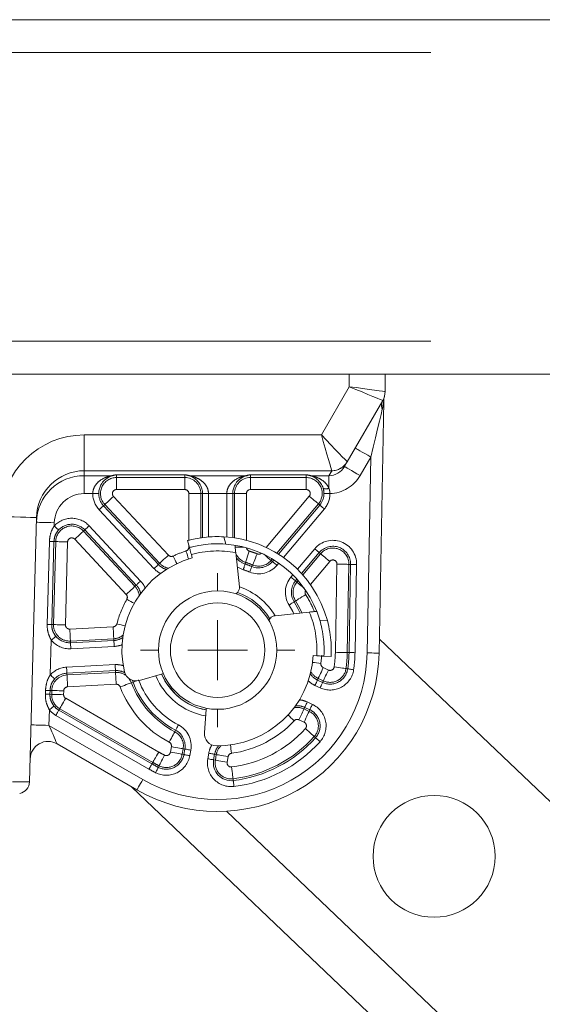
# Model space of a CAD drawing. Header units: millimetres. Extents: x 2 to 601, y 5 to 415.
# Tile 96 of 139: x 484.22 to 488.59, y 194.59 to 202.83. Entities that reach past the tile are written whole.
import ezdxf

# ---------------------------------------------------------------- set-up
doc = ezdxf.new("R2010")
doc.units = ezdxf.units.MM
doc.linetypes.add('PHANTOM', pattern=[12.7, 6.35, -1.27, 1.27, -1.27, 1.27, -1.27])

# ---------------------------------------------------------------- blocks, each defined once
blk = doc.blocks.new('SW_CENTERMARKSYMBOL_2')
at = {"color": 0, "linetype": 'Continuous', "lineweight": 0}
for p, q in [((0, 0.5), (0, 0.645)), ((0, 0), (0, 0.25)), ((-0.5, 0), (-0.645, 0)), ((0, 0), (-0.25, 0)), ((0, 0), (0, -0.25)), ((0, 0), (0.25, 0)), ((0.5, 0), (0.645, 0)), ((0, -0.5), (0, -0.645))]:
    blk.add_line(p, q, dxfattribs=at)

msp = doc.modelspace()

# ---------------------------------------------------------------- linework, layer by layer
at = {"color": 7, "linetype": 'Continuous', "lineweight": 15}
for p, q in [((500.3609, 202.8295), (411.5109, 202.8295)), ((500.3609, 199.8645), (411.5109, 199.8645)), ((487.2789, 199.8645), (487.2789, 199.7184)), ((487.2588, 199.6434), (486.9623, 199.1299)), ((487.2674, 199.6388), (487.2287, 197.5297)), ((486.9623, 199.1299), (486.9394, 199.0902)), ((484.3643, 198.6644), (484.3063, 196.4519)), ((485.6432, 198.4127), (485.6273, 198.4706)), ((485.6591, 198.3548), (485.667, 198.3259)), ((486.0603, 198.0851), (486.0301, 198.3706)), ((486.0473, 198.041), (486.034, 198.0246)), ((486.3194, 197.821), (486.3061, 197.8045)), ((486.3598, 197.8429), (486.6453, 197.8731)), ((487.2308, 197.6472), (509.6968, 176.228)), ((486.7076, 197.5071), (486.6776, 197.5088)), ((486.8274, 197.5002), (486.7675, 197.5036)), ((485.4171, 197.3562), (485.2245, 197.3008)), ((485.4171, 197.3562), (485.4243, 197.3586)), ((485.7817, 197.0614), (485.7678, 196.8615)), ((485.7817, 197.0614), (485.7825, 197.069)), ((485.2039, 196.3853), (484.5363, 196.7708)), ((485.1588, 196.4114), (508.4876, 174.1696))]:
    msp.add_line(p, q, dxfattribs=at)
at = {"color": 7, "linetype": 'PHANTOM', "lineweight": 0}
for p, q in [((500.3609, 202.5545), (411.5109, 202.5545)), ((500.3609, 200.1395), (411.5109, 200.1395)), ((486.9789, 199.7586), (486.9789, 199.8645)), ((486.746, 199.3552), (486.9789, 199.7586)), ((484.7642, 199.3552), (486.746, 199.3552)), ((484.7642, 199.3552), (484.7642, 199.0557)), ((487.1588, 199.1702), (487.0693, 199.0152)), ((487.1287, 197.5315), (487.1588, 199.1702)), ((484.7642, 199.0557), (484.7631, 199.0143)), ((486.8324, 199.0557), (484.7642, 199.0557)), ((486.8088, 199.0143), (486.8324, 199.0552)), ((484.7631, 199.0143), (484.9947, 199.0143)), ((484.7631, 198.8646), (484.7631, 199.0143)), ((485.0335, 199.0208), (485.6039, 199.0208)), ((485.0335, 199.0207), (485.0335, 199.0208)), ((485.0335, 199.0207), (485.0335, 198.9985)), ((485.6039, 199.0207), (485.0335, 199.0207)), ((485.0335, 198.9985), (485.6039, 198.9985)), ((485.0335, 198.8986), (485.0335, 198.9985)), ((485.6039, 199.0207), (485.6039, 199.0208)), ((485.6039, 199.0207), (485.6039, 198.9985)), ((485.6039, 198.8986), (485.6039, 198.9985)), ((485.6426, 199.0143), (486.1152, 199.0143)), ((486.1539, 199.0208), (486.619, 199.0208)), ((486.1539, 199.0207), (486.1539, 199.0208)), ((486.1539, 199.0207), (486.1539, 198.9985)), ((486.619, 199.0207), (486.1539, 199.0207)), ((486.1539, 198.9985), (486.619, 198.9985)), ((486.1539, 198.8986), (486.1539, 198.9985)), ((486.619, 199.0207), (486.619, 199.0208)), ((486.619, 199.0207), (486.619, 198.9985)), ((486.619, 198.8986), (486.619, 198.9985)), ((486.6577, 199.0143), (486.8088, 199.0143)), ((486.8088, 199.0143), (486.8088, 198.9091)), ((485.6039, 198.8986), (485.0335, 198.8986)), ((486.619, 198.8986), (486.1539, 198.8986)), ((484.8348, 198.8646), (484.7631, 198.8646)), ((485.0084, 198.841), (485.467, 198.3492)), ((485.6382, 198.8643), (485.7381, 198.8643)), ((485.6382, 198.4734), (485.6382, 198.8643)), ((485.7526, 198.8643), (485.7381, 198.8643)), ((485.7381, 198.8643), (485.7381, 198.4933)), ((485.7526, 198.8643), (485.7526, 198.8645)), ((485.7526, 198.4956), (485.7526, 198.8643)), ((485.8026, 198.8643), (485.7526, 198.8643)), ((485.9552, 198.8646), (485.8026, 198.8646)), ((485.8026, 198.8646), (485.8026, 198.8643)), ((485.8026, 198.8643), (485.8026, 198.5003)), ((485.9552, 198.8643), (485.9552, 198.8646)), ((485.9552, 198.5014), (485.9552, 198.8643)), ((486.0052, 198.8643), (485.9552, 198.8643)), ((486.0052, 198.8645), (486.0052, 198.8643)), ((486.0052, 198.8643), (486.0197, 198.8643)), ((486.0052, 198.8643), (486.0052, 198.496)), ((486.0197, 198.494), (486.0197, 198.8643)), ((486.0197, 198.8643), (486.1197, 198.8643)), ((486.1197, 198.8643), (486.1197, 198.4735)), ((486.2852, 198.4132), (486.6453, 198.8423)), ((485.3467, 198.2371), (484.8882, 198.7288)), ((484.9247, 198.7629), (484.9353, 198.7728)), ((484.9247, 198.7629), (485.3832, 198.2712)), ((485.3938, 198.2811), (484.9353, 198.7728)), ((486.7218, 198.778), (486.375, 198.3647)), ((486.3874, 198.3569), (486.7329, 198.7687)), ((486.7712, 198.7366), (486.4291, 198.3289)), ((486.7329, 198.7687), (486.7218, 198.778)), ((484.5132, 198.6207), (484.5125, 198.5936)), ((484.7678, 198.5609), (484.7572, 198.551)), ((484.7572, 198.551), (485.1879, 198.089)), ((485.1985, 198.0989), (484.7678, 198.5609)), ((484.8043, 198.595), (485.2351, 198.133)), ((484.4542, 197.7699), (484.4724, 198.4643)), ((484.5102, 198.4633), (484.492, 197.7689)), ((484.5066, 197.7685), (484.5248, 198.4629)), ((484.5102, 198.4633), (484.5248, 198.4629)), ((484.6248, 198.4603), (484.6066, 197.7659)), ((485.1148, 198.0209), (484.6841, 198.4828)), ((485.9295, 198.5031), (485.9463, 198.4419)), ((485.6382, 198.4167), (485.6382, 198.4311)), ((485.6382, 198.4167), (485.6421, 198.4167)), ((486.0234, 198.4167), (486.0996, 198.4167)), ((486.546, 198.2308), (486.6901, 198.4025)), ((486.3359, 198.3182), (486.3253, 198.3055)), ((486.3364, 198.2961), (486.3253, 198.3055)), ((486.3364, 198.2961), (486.3485, 198.3105)), ((486.7284, 198.3704), (486.5809, 198.1946)), ((486.5907, 198.1837), (486.7395, 198.361)), ((486.816, 198.2968), (486.654, 198.1037)), ((486.7284, 198.3704), (486.7395, 198.361)), ((485.3832, 198.2712), (485.3938, 198.2811)), ((486.1087, 198.275), (486.1131, 198.2888)), ((486.166, 198.2541), (486.1715, 198.2676)), ((486.3904, 198.2828), (486.3747, 198.264)), ((486.863, 197.5364), (486.8765, 198.2741)), ((486.9765, 198.2723), (486.9629, 197.5346)), ((486.991, 198.272), (486.9765, 198.2723)), ((486.9774, 197.5343), (486.991, 198.272)), ((487.041, 198.2711), (487.0274, 197.5334)), ((486.4916, 198.1659), (486.5073, 198.1847)), ((486.5419, 198.1482), (486.5299, 198.1338)), ((486.5299, 198.1338), (486.541, 198.1245)), ((486.541, 198.1245), (486.5516, 198.1372)), ((485.1985, 198.0989), (485.1879, 198.089)), ((486.5181, 197.9587), (486.5303, 197.9665)), ((486.7326, 197.8061), (486.796, 197.8025)), ((484.492, 197.7689), (484.5066, 197.7685)), ((484.6426, 197.7308), (485.0053, 197.7498)), ((484.4875, 197.6386), (484.4798, 197.3477)), ((485.0105, 197.6499), (484.6478, 197.6309)), ((484.6486, 197.6164), (485.0113, 197.6355)), ((485.0113, 197.6355), (485.0105, 197.6499)), ((484.6486, 197.6164), (484.6478, 197.6309)), ((485.0139, 197.5855), (484.6512, 197.5665)), ((486.7486, 197.512), (486.7426, 197.4437)), ((486.9774, 197.5343), (486.9629, 197.5346)), ((484.616, 197.4119), (485.0219, 197.4332)), ((486.7621, 197.4083), (486.8048, 197.3884)), ((486.9665, 197.3983), (486.9521, 197.4003)), ((485.0245, 197.3832), (484.6186, 197.362)), ((484.6186, 197.362), (484.6194, 197.3475)), ((484.6194, 197.3475), (485.0253, 197.3688)), ((485.0245, 197.3832), (485.0253, 197.3688)), ((486.7137, 197.3045), (486.7198, 197.3177)), ((486.7137, 197.3045), (486.7564, 197.2846)), ((486.7625, 197.2978), (486.7198, 197.3177)), ((485.0305, 197.2689), (484.6246, 197.2477)), ((485.1714, 197.2873), (485.1578, 197.2821)), ((485.1714, 197.2873), (485.1648, 197.3022)), ((486.7353, 197.2393), (486.6926, 197.2592)), ((486.7564, 197.2846), (486.7625, 197.2978)), ((484.4389, 197.186), (484.4398, 197.2183)), ((484.4775, 197.2174), (484.4767, 197.185)), ((484.4767, 197.185), (484.4914, 197.1847)), ((484.4775, 197.2174), (484.4922, 197.217)), ((484.4914, 197.1847), (484.4922, 197.217)), ((484.5921, 197.2144), (484.5913, 197.182)), ((484.6084, 197.1515), (485.3868, 196.7021)), ((484.5512, 197.0523), (484.5584, 197.0649)), ((485.3368, 196.6155), (484.5584, 197.0649)), ((486.607, 197.0756), (486.6008, 197.0625)), ((486.6008, 197.0625), (486.6435, 197.0426)), ((486.6497, 197.0557), (486.607, 197.0756)), ((486.6281, 197.1209), (486.6708, 197.101)), ((486.6497, 197.0557), (486.6435, 197.0426)), ((484.4722, 197.0548), (484.4688, 196.9252)), ((485.3046, 196.5597), (484.5262, 197.0091)), ((484.5512, 197.0523), (485.3295, 196.603)), ((484.4688, 196.9252), (485.2539, 196.4719)), ((486.6013, 196.952), (486.5586, 196.9719)), ((485.5275, 196.8848), (485.5207, 196.872)), ((486.6976, 196.8218), (486.6868, 196.8314)), ((485.4839, 196.7008), (485.4921, 196.7472)), ((485.5905, 196.7298), (485.5824, 196.6834)), ((485.6048, 196.7273), (485.5905, 196.7298)), ((485.5967, 196.6809), (485.6048, 196.7273)), ((485.5967, 196.6809), (485.5824, 196.6834)), ((485.6541, 196.7186), (485.6459, 196.6722)), ((485.7961, 196.6457), (485.8043, 196.6921)), ((485.8535, 196.6834), (485.8454, 196.637)), ((485.8535, 196.6834), (485.8678, 196.6809)), ((485.8596, 196.6345), (485.8678, 196.6809)), ((485.9663, 196.6636), (485.9581, 196.6172)), ((485.3295, 196.603), (485.3368, 196.6155)), ((485.3831, 196.574), (485.3896, 196.5869)), ((485.8454, 196.637), (485.8596, 196.6345)), ((486.0095, 196.4635), (486.0078, 196.4779)), ((485.9533, 196.2065), (508.3319, 174.8707))]:
    msp.add_line(p, q, dxfattribs=at)
at = {"color": 7, "linetype": 'PHANTOM', "lineweight": 0, "flags": 128}
for points in [[(486.9789, 199.7586), (487.0335, 199.7362), (487.086, 199.7145), (487.1344, 199.6946), (487.1768, 199.6772), (487.2116, 199.6628), (487.2375, 199.6522), (487.2534, 199.6456), (487.2588, 199.6434)], [(486.9789, 199.7586), (487.0374, 199.7508), (487.0937, 199.7432), (487.1456, 199.7363), (487.191, 199.7302), (487.2283, 199.7252), (487.2561, 199.7215), (487.2731, 199.7192), (487.2789, 199.7184)], [(487.2552, 199.5709), (487.2446, 199.5269), (487.2312, 199.471), (487.2153, 199.4051), (487.1975, 199.3313), (487.1785, 199.2521), (487.1588, 199.1702)], [(486.746, 199.3552), (486.7622, 199.2989), (486.7779, 199.2446), (486.7924, 199.1943), (486.8053, 199.1496), (486.8161, 199.1123), (486.8244, 199.0836), (486.8299, 199.0645), (486.8324, 199.0557)], [(486.746, 199.3552), (486.7866, 199.313), (486.8258, 199.2723), (486.8621, 199.2345), (486.8943, 199.201), (486.9213, 199.173), (486.942, 199.1515), (486.9558, 199.1372), (486.9621, 199.1306)], [(487.1588, 199.1702), (487.1334, 199.1848), (487.1091, 199.1989), (487.0866, 199.2118), (487.0669, 199.2232), (487.0508, 199.2325), (487.0388, 199.2395), (487.0314, 199.2437), (487.0289, 199.2452)], [(487.0693, 199.0152), (487.0439, 199.0298), (487.0196, 199.0439), (486.9971, 199.0568), (486.9774, 199.0682), (486.9613, 199.0775), (486.9493, 199.0844), (486.9419, 199.0887), (486.9394, 199.0902)], [(484.8848, 198.8645), (484.8836, 198.8645), (484.8806, 198.8645), (484.8759, 198.8645), (484.8697, 198.8645), (484.8621, 198.8646), (484.8536, 198.8646), (484.8444, 198.8646), (484.8348, 198.8646)], [(484.9353, 198.7728), (484.937, 198.7744), (484.9414, 198.7785), (484.9483, 198.7849), (484.9574, 198.7934), (484.9684, 198.8036), (484.9809, 198.8153), (484.9944, 198.8279), (485.0084, 198.841)], [(485.8026, 198.8646), (485.793, 198.8646), (485.7838, 198.8646), (485.7752, 198.8646), (485.7677, 198.8645), (485.7615, 198.8645), (485.7568, 198.8645), (485.7538, 198.8645), (485.7526, 198.8645)], [(486.0052, 198.8645), (486.004, 198.8645), (486.001, 198.8645), (485.9963, 198.8645), (485.9901, 198.8645), (485.9826, 198.8646), (485.974, 198.8646), (485.9648, 198.8646), (485.9552, 198.8646)], [(486.6453, 198.8423), (486.6599, 198.83), (486.6741, 198.8181), (486.6872, 198.8071), (486.6987, 198.7974), (486.7082, 198.7894), (486.7154, 198.7834), (486.72, 198.7796), (486.7218, 198.778)], [(486.8177, 198.8647), (486.8081, 198.8647), (486.7989, 198.8647), (486.7903, 198.8647), (486.7828, 198.8647), (486.7766, 198.8646), (486.7719, 198.8646), (486.7689, 198.8646), (486.7677, 198.8646)], [(484.9247, 198.7629), (484.9238, 198.7621), (484.9217, 198.76), (484.9182, 198.7568), (484.9137, 198.7526), (484.9082, 198.7475), (484.9019, 198.7416), (484.8952, 198.7353), (484.8882, 198.7288)], [(486.7712, 198.7366), (486.7639, 198.7428), (486.7568, 198.7487), (486.7503, 198.7542), (486.7445, 198.759), (486.7397, 198.763), (486.7361, 198.766), (486.7338, 198.768), (486.7329, 198.7687)], [(484.0644, 198.6722), (484.1229, 198.6707), (484.1791, 198.6692), (484.231, 198.6678), (484.2764, 198.6667), (484.3137, 198.6657), (484.3414, 198.6649), (484.3585, 198.6645), (484.3643, 198.6644)], [(484.5132, 198.6207), (484.4839, 198.6214), (484.4558, 198.6222), (484.4299, 198.6229), (484.4072, 198.6235), (484.3885, 198.6239), (484.3746, 198.6243), (484.3661, 198.6245), (484.3632, 198.6246)], [(484.5125, 198.5936), (484.5195, 198.5872), (484.5264, 198.5809), (484.5327, 198.5752), (484.5382, 198.5701), (484.5428, 198.5659), (484.5463, 198.5627), (484.5485, 198.5607), (484.5493, 198.5599)], [(484.6841, 198.4828), (484.6981, 198.4959), (484.7116, 198.5085), (484.7241, 198.5201), (484.7351, 198.5304), (484.7442, 198.5389), (484.7511, 198.5453), (484.7554, 198.5494), (484.7572, 198.551)], [(484.7678, 198.5609), (484.7686, 198.5617), (484.7708, 198.5637), (484.7743, 198.5669), (484.7788, 198.5712), (484.7843, 198.5763), (484.7906, 198.5821), (484.7973, 198.5884), (484.8043, 198.595)], [(484.4724, 198.4643), (484.4801, 198.4641), (484.4872, 198.4639), (484.4937, 198.4638), (484.4992, 198.4636), (484.5038, 198.4635), (484.5072, 198.4634), (484.5093, 198.4634), (484.5102, 198.4633)], [(484.5248, 198.4629), (484.5272, 198.4629), (484.5332, 198.4627), (484.5426, 198.4625), (484.555, 198.4622), (484.57, 198.4618), (484.5871, 198.4613), (484.6056, 198.4608), (484.6248, 198.4603)], [(485.6358, 198.3166), (485.6355, 198.3176), (485.6309, 198.3319), (485.6258, 198.3482), (485.6201, 198.3658), (485.6143, 198.384)], [(486.1131, 198.2888), (486.1138, 198.2911), (486.1157, 198.2968), (486.1185, 198.3057), (486.1223, 198.3176), (486.1269, 198.3319), (486.1321, 198.3482), (486.1377, 198.3658), (486.1435, 198.384)], [(486.7284, 198.3704), (486.7275, 198.3711), (486.7252, 198.373), (486.7216, 198.3761), (486.7168, 198.3801), (486.711, 198.3849), (486.7045, 198.3904), (486.6974, 198.3963), (486.6901, 198.4025)], [(485.3938, 198.2811), (485.3956, 198.2827), (485.3999, 198.2868), (485.4068, 198.2932), (485.4159, 198.3017), (485.4269, 198.3119), (485.4394, 198.3236), (485.4529, 198.3362), (485.467, 198.3492)], [(485.5369, 198.2777), (485.5365, 198.2786), (485.5301, 198.2922), (485.5228, 198.3076), (485.5149, 198.3243), (485.5067, 198.3416)], [(486.1715, 198.2676), (486.1724, 198.2697), (486.1747, 198.2753), (486.1782, 198.284), (486.183, 198.2955), (486.1887, 198.3094), (486.1952, 198.3252), (486.2022, 198.3423), (486.2095, 198.36)], [(486.2641, 198.3568), (486.2776, 198.3455), (486.2906, 198.3345), (486.3022, 198.3249), (486.3117, 198.3169), (486.3189, 198.3108), (486.3235, 198.307), (486.3253, 198.3055)], [(486.3747, 198.264), (486.3673, 198.2702), (486.3603, 198.2761), (486.3537, 198.2816), (486.348, 198.2864), (486.3432, 198.2904), (486.3396, 198.2934), (486.3373, 198.2954), (486.3364, 198.2961)], [(486.7395, 198.361), (486.7413, 198.3595), (486.7459, 198.3557), (486.7531, 198.3496), (486.7626, 198.3416), (486.7741, 198.332), (486.7872, 198.321), (486.8013, 198.3091), (486.816, 198.2968)], [(485.3832, 198.2712), (485.3824, 198.2704), (485.3802, 198.2683), (485.3768, 198.2651), (485.3722, 198.2609), (485.3667, 198.2558), (485.3605, 198.2499), (485.3537, 198.2436), (485.3467, 198.2371)], [(486.0935, 198.2274), (486.0645, 198.2392), (486.0426, 198.2521)], [(486.0935, 198.2274), (486.0964, 198.2365), (486.0993, 198.2453), (486.1018, 198.2534), (486.1041, 198.2606), (486.106, 198.2665), (486.1074, 198.271), (486.1084, 198.2739), (486.1087, 198.275)], [(486.147, 198.2079), (486.1507, 198.2168), (486.1542, 198.2253), (486.1574, 198.2332), (486.1603, 198.2402), (486.1626, 198.2459), (486.1644, 198.2503), (486.1656, 198.253), (486.166, 198.2541)], [(486.8765, 198.2741), (486.8957, 198.2738), (486.9142, 198.2734), (486.9313, 198.2731), (486.9463, 198.2729), (486.9588, 198.2726), (486.9681, 198.2725), (486.9741, 198.2723), (486.9765, 198.2723)], [(486.991, 198.272), (486.9922, 198.272), (486.9952, 198.272), (486.9999, 198.2719), (487.0061, 198.2718), (487.0136, 198.2716), (487.0221, 198.2715), (487.0314, 198.2713), (487.041, 198.2711)], [(485.1985, 198.0989), (485.1994, 198.0997), (485.2016, 198.1018), (485.205, 198.105), (485.2096, 198.1092), (485.2151, 198.1144), (485.2213, 198.1202), (485.2281, 198.1265), (485.2351, 198.133)], [(486.5299, 198.1338), (486.529, 198.1346), (486.5267, 198.1365), (486.5231, 198.1395), (486.5183, 198.1435), (486.5125, 198.1483), (486.506, 198.1538), (486.4989, 198.1598), (486.4916, 198.1659)], [(485.1148, 198.0209), (485.1288, 198.034), (485.1424, 198.0466), (485.1548, 198.0582), (485.1658, 198.0685), (485.175, 198.0769), (485.1818, 198.0833), (485.1862, 198.0874), (485.1879, 198.089)], [(486.541, 198.1245), (486.5428, 198.123), (486.5474, 198.1191), (486.5546, 198.1131), (486.5641, 198.1051), (486.5756, 198.0954), (486.5887, 198.0844), (486.6022, 198.0731)], [(485.1196, 197.9807), (485.1364, 197.9713), (485.1525, 197.9623), (485.1674, 197.9539), (485.1805, 197.9466), (485.1813, 197.9461)], [(486.5303, 197.9665), (486.5323, 197.9677), (486.5374, 197.9709), (486.5453, 197.9759), (486.5559, 197.9826), (486.5686, 197.9906), (486.583, 197.9998), (486.5986, 198.0096), (486.6148, 198.0199)], [(486.5837, 197.8666), (486.5635, 197.9087), (486.5303, 197.9665)], [(486.5181, 197.9587), (486.5171, 197.9581), (486.5146, 197.9565), (486.5106, 197.954), (486.5053, 197.9506), (486.499, 197.9466), (486.4918, 197.9421), (486.484, 197.9371), (486.4758, 197.932)], [(486.516, 197.8594), (486.5062, 197.879), (486.4758, 197.932)], [(486.5181, 197.9587), (486.5506, 197.902), (486.5685, 197.865)], [(484.4542, 197.7699), (484.4619, 197.7697), (484.469, 197.7695), (484.4755, 197.7693), (484.481, 197.7692), (484.4856, 197.769), (484.489, 197.7689), (484.4911, 197.7689), (484.492, 197.7689)], [(484.5066, 197.7685), (484.509, 197.7684), (484.515, 197.7683), (484.5244, 197.768), (484.5368, 197.7677), (484.5519, 197.7673), (484.5689, 197.7669), (484.5874, 197.7664), (484.6066, 197.7659)], [(484.6478, 197.6309), (484.6477, 197.6333), (484.6474, 197.6393), (484.6469, 197.6486), (484.6463, 197.6611), (484.6455, 197.6761), (484.6446, 197.6931), (484.6436, 197.7116), (484.6426, 197.7308)], [(485.0105, 197.6499), (485.0104, 197.6523), (485.0101, 197.6583), (485.0096, 197.6677), (485.0089, 197.6801), (485.0081, 197.6951), (485.0073, 197.7122), (485.0063, 197.7306), (485.0053, 197.7498)], [(485.0366, 197.7753), (485.0552, 197.7704), (485.0731, 197.7657), (485.0896, 197.7614), (485.1041, 197.7576), (485.1051, 197.7573)], [(484.4875, 197.6386), (484.4949, 197.6447), (484.502, 197.6506), (484.5086, 197.656), (484.5144, 197.6608), (484.5192, 197.6648), (484.5228, 197.6677), (484.5251, 197.6696), (484.526, 197.6704)], [(485.0113, 197.6355), (485.0113, 197.6343), (485.0115, 197.6313), (485.0117, 197.6266), (485.0121, 197.6204), (485.0125, 197.6129), (485.0129, 197.6043), (485.0134, 197.5951), (485.0139, 197.5855)], [(484.6512, 197.5665), (484.6507, 197.5761), (484.6502, 197.5853), (484.6498, 197.5939), (484.6494, 197.6014), (484.6491, 197.6076), (484.6488, 197.6123), (484.6487, 197.6153), (484.6486, 197.6164)], [(486.863, 197.5364), (486.8822, 197.5361), (486.9007, 197.5357), (486.9177, 197.5354), (486.9328, 197.5351), (486.9452, 197.5349), (486.9546, 197.5347), (486.9606, 197.5346), (486.9629, 197.5346)], [(487.0274, 197.5334), (487.0178, 197.5336), (487.0086, 197.5337), (487.0001, 197.5339), (486.9925, 197.534), (486.9863, 197.5341), (486.9816, 197.5342), (486.9786, 197.5343), (486.9774, 197.5343)], [(487.1287, 197.5315), (487.1482, 197.5312), (487.167, 197.5308), (487.1842, 197.5305), (487.1994, 197.5302), (487.2118, 197.53), (487.2211, 197.5298), (487.2268, 197.5297), (487.2287, 197.5297)], [(484.6186, 197.362), (484.6185, 197.3632), (484.6184, 197.3661), (484.6181, 197.3708), (484.6178, 197.377), (484.6174, 197.3846), (484.617, 197.3931), (484.6165, 197.4023), (484.616, 197.4119)], [(485.0245, 197.3832), (485.0244, 197.3844), (485.0243, 197.3874), (485.024, 197.3921), (485.0237, 197.3983), (485.0233, 197.4058), (485.0229, 197.4144), (485.0224, 197.4236), (485.0219, 197.4332)], [(486.6724, 197.4527), (486.6734, 197.4526), (486.6883, 197.4506), (486.7052, 197.4485), (486.7235, 197.4461), (486.7426, 197.4437)], [(486.7198, 197.3177), (486.7208, 197.3198), (486.7234, 197.3252), (486.7273, 197.3338), (486.7326, 197.345), (486.7389, 197.3587), (486.7462, 197.3741), (486.754, 197.3909), (486.7621, 197.4083)], [(486.8048, 197.3884), (486.7967, 197.371), (486.7889, 197.3542), (486.7817, 197.3388), (486.7753, 197.3251), (486.77, 197.3138), (486.7661, 197.3053), (486.7635, 197.2999), (486.7625, 197.2978)], [(486.8532, 197.4145), (486.8722, 197.4118), (486.8904, 197.4092), (486.9073, 197.4068), (486.9222, 197.4046), (486.9346, 197.4029), (486.9439, 197.4015), (486.9498, 197.4007), (486.9521, 197.4003)], [(487.0159, 197.3912), (487.0065, 197.3925), (486.9973, 197.3938), (486.9889, 197.3951), (486.9814, 197.3961), (486.9753, 197.397), (486.9706, 197.3977), (486.9676, 197.3981), (486.9665, 197.3983)], [(484.4798, 197.3477), (484.4869, 197.3412), (484.4937, 197.3349), (484.5, 197.3292), (484.5056, 197.3241), (484.5102, 197.3199), (484.5136, 197.3167), (484.5158, 197.3147), (484.5167, 197.3139)], [(484.6246, 197.2477), (484.6236, 197.2668), (484.6226, 197.2853), (484.6217, 197.3023), (484.6209, 197.3173), (484.6203, 197.3298), (484.6198, 197.3392), (484.6195, 197.3451), (484.6194, 197.3475)], [(485.0305, 197.2689), (485.0295, 197.2881), (485.0285, 197.3065), (485.0276, 197.3236), (485.0268, 197.3386), (485.0262, 197.351), (485.0257, 197.3604), (485.0254, 197.3664), (485.0253, 197.3688)], [(485.1402, 197.3145), (485.1488, 197.3013), (485.1578, 197.2821)], [(486.6926, 197.2592), (486.6966, 197.2679), (486.7005, 197.2763), (486.7041, 197.284), (486.7073, 197.2909), (486.71, 197.2965), (486.7119, 197.3008), (486.7132, 197.3035), (486.7137, 197.3045)], [(485.0643, 197.2468), (485.0823, 197.2536), (485.0996, 197.2601), (485.1155, 197.2662), (485.1296, 197.2715), (485.1412, 197.2759), (485.15, 197.2792), (485.1556, 197.2813), (485.1578, 197.2821)], [(485.1714, 197.2873), (485.1725, 197.2877), (485.1753, 197.2887), (485.1797, 197.2904), (485.1855, 197.2926), (485.1926, 197.2953), (485.197, 197.2969)], [(486.7353, 197.2393), (486.7393, 197.248), (486.7432, 197.2564), (486.7468, 197.2641), (486.75, 197.2709), (486.7527, 197.2766), (486.7546, 197.2808), (486.7559, 197.2836), (486.7564, 197.2846)], [(484.4389, 197.186), (484.4466, 197.1858), (484.4538, 197.1856), (484.4602, 197.1855), (484.4658, 197.1853), (484.4703, 197.1852), (484.4737, 197.1851), (484.4758, 197.1851), (484.4767, 197.185)], [(484.4398, 197.2183), (484.4475, 197.2181), (484.4546, 197.218), (484.461, 197.2178), (484.4666, 197.2176), (484.4711, 197.2175), (484.4745, 197.2174), (484.4767, 197.2174), (484.4775, 197.2174)], [(484.5913, 197.182), (484.5721, 197.1825), (484.5536, 197.183), (484.5366, 197.1835), (484.5215, 197.1839), (484.5091, 197.1842), (484.4997, 197.1844), (484.4937, 197.1846), (484.4914, 197.1847)], [(484.5921, 197.2144), (484.573, 197.2149), (484.5545, 197.2153), (484.5374, 197.2158), (484.5224, 197.2162), (484.5099, 197.2165), (484.5006, 197.2168), (484.4946, 197.2169), (484.4922, 197.217)], [(484.5584, 197.0649), (484.5596, 197.067), (484.5626, 197.0721), (484.5673, 197.0803), (484.5735, 197.0911), (484.581, 197.1041), (484.5896, 197.1189), (484.5988, 197.1349), (484.6084, 197.1515)], [(484.4722, 197.0548), (484.4796, 197.0609), (484.4867, 197.0668), (484.4933, 197.0722), (484.4991, 197.077), (484.5039, 197.0809), (484.5075, 197.0839), (484.5098, 197.0858), (484.5108, 197.0866)], [(486.5586, 196.9719), (486.5667, 196.9893), (486.5745, 197.006), (486.5817, 197.0215), (486.5881, 197.0351), (486.5933, 197.0464), (486.5973, 197.0549), (486.5998, 197.0604), (486.6008, 197.0625)], [(486.607, 197.0756), (486.6075, 197.0767), (486.6087, 197.0794), (486.6107, 197.0837), (486.6133, 197.0893), (486.6165, 197.0961), (486.6201, 197.1039), (486.624, 197.1123), (486.6281, 197.1209)], [(486.6497, 197.0557), (486.6502, 197.0568), (486.6514, 197.0595), (486.6534, 197.0638), (486.6561, 197.0694), (486.6592, 197.0762), (486.6628, 197.084), (486.6667, 197.0923), (486.6708, 197.101)], [(484.5262, 197.0091), (484.531, 197.0174), (484.5356, 197.0254), (484.5399, 197.0328), (484.5436, 197.0393), (484.5467, 197.0447), (484.5491, 197.0487), (484.5506, 197.0513), (484.5512, 197.0523)], [(486.5189, 196.9641), (486.5048, 196.9771), (486.4913, 196.9896), (486.4787, 197.0012), (486.4676, 197.0114), (486.4669, 197.0121)], [(486.6435, 197.0426), (486.6425, 197.0404), (486.64, 197.035), (486.636, 197.0265), (486.6308, 197.0152), (486.6244, 197.0016), (486.6172, 196.9861), (486.6094, 196.9694), (486.6013, 196.952)], [(484.4688, 196.9252), (484.4395, 196.926), (484.4114, 196.9267), (484.3855, 196.9274), (484.3628, 196.928), (484.3441, 196.9285), (484.3302, 196.9289), (484.3217, 196.9291), (484.3188, 196.9292)], [(484.4688, 196.9252), (484.4805, 196.8984), (484.4919, 196.8724), (484.5026, 196.848), (484.5122, 196.8259), (484.5205, 196.8069), (484.5273, 196.7915), (484.5323, 196.7801), (484.5353, 196.7731), (484.5363, 196.7708)], [(485.5275, 196.8848), (485.528, 196.8859), (485.5294, 196.8885), (485.5316, 196.8927), (485.5345, 196.8982), (485.538, 196.9048), (485.542, 196.9124), (485.5462, 196.9206), (485.5507, 196.9291)], [(486.6868, 196.8314), (486.6851, 196.833), (486.6806, 196.837), (486.6736, 196.8433), (486.6643, 196.8516), (486.6531, 196.8616), (486.6404, 196.873), (486.6266, 196.8853), (486.6123, 196.8981)], [(485.5207, 196.872), (485.5196, 196.8699), (485.5169, 196.8646), (485.5125, 196.8563), (485.5067, 196.8452), (485.4997, 196.8319), (485.4918, 196.8168), (485.4832, 196.8004), (485.4743, 196.7835)], [(486.7349, 196.7884), (486.7277, 196.7948), (486.7209, 196.801), (486.7145, 196.8067), (486.7089, 196.8117), (486.7043, 196.8158), (486.7008, 196.819), (486.6985, 196.821), (486.6976, 196.8218)], [(485.5905, 196.7298), (485.5882, 196.7302), (485.5823, 196.7313), (485.5731, 196.7329), (485.5608, 196.7351), (485.546, 196.7377), (485.5292, 196.7406), (485.511, 196.7438), (485.4921, 196.7472)], [(485.6048, 196.7273), (485.606, 196.7271), (485.6089, 196.7266), (485.6136, 196.7258), (485.6197, 196.7247), (485.6271, 196.7234), (485.6355, 196.7219), (485.6446, 196.7203), (485.6541, 196.7186)], [(485.9954, 196.6916), (485.9929, 196.7106), (485.9904, 196.7289), (485.9881, 196.7458), (485.9861, 196.7607), (485.986, 196.7617)], [(485.3368, 196.6155), (485.338, 196.6176), (485.341, 196.6227), (485.3457, 196.6309), (485.3519, 196.6417), (485.3594, 196.6547), (485.368, 196.6695), (485.3772, 196.6855), (485.3868, 196.7021)], [(485.3896, 196.5869), (485.3907, 196.589), (485.3934, 196.5944), (485.3976, 196.6028), (485.4032, 196.6139), (485.41, 196.6273), (485.4177, 196.6425), (485.4261, 196.659), (485.4347, 196.6761)], [(485.5824, 196.6834), (485.58, 196.6838), (485.5741, 196.6849), (485.5649, 196.6865), (485.5526, 196.6887), (485.5378, 196.6913), (485.521, 196.6942), (485.5028, 196.6974), (485.4839, 196.7008)], [(485.5967, 196.6809), (485.5978, 196.6807), (485.6008, 196.6802), (485.6054, 196.6794), (485.6115, 196.6783), (485.6189, 196.677), (485.6273, 196.6755), (485.6364, 196.6739), (485.6459, 196.6722)], [(485.7961, 196.6457), (485.8056, 196.644), (485.8147, 196.6424), (485.8231, 196.641), (485.8305, 196.6397), (485.8366, 196.6386), (485.8413, 196.6378), (485.8442, 196.6372), (485.8454, 196.637)], [(485.8043, 196.6921), (485.8138, 196.6905), (485.8229, 196.6888), (485.8313, 196.6874), (485.8387, 196.6861), (485.8448, 196.685), (485.8494, 196.6842), (485.8524, 196.6836), (485.8535, 196.6834)], [(485.9663, 196.6636), (485.9474, 196.6669), (485.9292, 196.6701), (485.9124, 196.6731), (485.8976, 196.6757), (485.8853, 196.6778), (485.8761, 196.6795), (485.8702, 196.6805), (485.8678, 196.6809)], [(485.3046, 196.5597), (485.3094, 196.568), (485.314, 196.576), (485.3182, 196.5834), (485.322, 196.5899), (485.3251, 196.5953), (485.3275, 196.5993), (485.329, 196.6019), (485.3295, 196.603)], [(485.3831, 196.574), (485.3825, 196.5729), (485.3812, 196.5703), (485.3791, 196.5661), (485.3763, 196.5605), (485.3729, 196.5538), (485.369, 196.5462), (485.3648, 196.538), (485.3605, 196.5294)], [(485.8596, 196.6345), (485.862, 196.6341), (485.8679, 196.6331), (485.8771, 196.6314), (485.8894, 196.6293), (485.9042, 196.6267), (485.921, 196.6237), (485.9392, 196.6205), (485.9581, 196.6172)], [(486.0078, 196.4779), (486.0075, 196.4803), (486.0068, 196.4862), (486.0057, 196.4956), (486.0042, 196.5079), (486.0024, 196.5228), (486.0004, 196.5398), (485.9982, 196.5581), (485.9959, 196.5772)], [(484.1627, 196.4531), (484.2114, 196.4527), (484.2516, 196.4523), (484.2816, 196.4521), (484.3001, 196.4519), (484.3063, 196.4519)], [(485.2539, 196.4719), (485.2442, 196.455), (485.2348, 196.4388), (485.2261, 196.4238), (485.2186, 196.4107), (485.2123, 196.3999), (485.2077, 196.3919), (485.2049, 196.387), (485.2039, 196.3853)], [(486.0154, 196.4139), (486.0143, 196.4234), (486.0132, 196.4326), (486.0122, 196.4411), (486.0113, 196.4486), (486.0106, 196.4547), (486.01, 196.4594), (486.0096, 196.4624), (486.0095, 196.4635)]]:
    msp.add_lwpolyline(points, dxfattribs=at)
at = {"color": 7, "linetype": 'Continuous', "lineweight": 15, "flags": 128}
for points in [[(485.6591, 198.3548), (485.656, 198.3661), (485.653, 198.377), (485.6503, 198.387), (485.6479, 198.3958), (485.6459, 198.4029), (485.6444, 198.4083), (485.6435, 198.4116), (485.6432, 198.4127)], [(486.7675, 197.5036), (486.7663, 197.5037), (486.7629, 197.5039), (486.7574, 197.5042), (486.7499, 197.5046), (486.7408, 197.5052), (486.7305, 197.5058), (486.7192, 197.5064), (486.7076, 197.5071)], [(485.527, 197.1854), (485.4537, 197.2729), (485.4099, 197.3541)]]:
    msp.add_lwpolyline(points, dxfattribs=at)
at = {"color": 7, "linetype": 'Continuous', "lineweight": 15}
for centre, radius in [((485.8789, 197.5545), 0.495), ((485.8789, 197.5545), 0.395), ((487.6883, 195.8294), 0.51)]:
    msp.add_circle(centre, radius, dxfattribs=at)
for centre, radius, start, end in [((487.1289, 199.7184), 0.15, 330, 0), ((487.4174, 199.636), 0.15, 164.0561, 178.94846), ((485.8789, 197.5545), 0.95, 15.13378, 86.94815), ((485.8789, 197.5545), 0.89, 16.42429, 85.65764), ((485.8789, 197.5545), 0.8, 105.35663, 193.0075), ((486.0006, 198.0788), 0.06, 321.04096, 6.04096), ((485.8789, 197.5545), 0.51, 30.97284, 71.10909), ((486.3661, 197.7832), 0.06, 96.04096, 141.04096), ((485.8789, 197.5545), 1.35, 240, 358.94846), ((485.8789, 197.5545), 0.8, 269.07443, 356.7253), ((485.1969, 197.3969), 0.1, 193.0075, 286.04096), ((485.8789, 197.5545), 0.51, 203.13189, 258.95004), ((485.8789, 197.5545), 0.51, 226.36639, 258.95004), ((485.8676, 196.8546), 0.1, 176.04096, 269.07443), ((484.4613, 196.6409), 0.15, 60, 178.5), ((485.9918, 196.6112), 0.1487, 170, 276.82645), ((484.2064, 196.4545), 0.1, 280.22247, 358.5)]:
    msp.add_arc(centre, radius, start, end, dxfattribs=at)
at = {"color": 7, "linetype": 'PHANTOM', "lineweight": 0}
for centre, radius, start, end in [((487.335, 199.6033), 0.0861, 152.18435, 202.08695), ((486.8321, 199.2061), 0.1503, 270.13163, 329.86856), ((486.8328, 199.2047), 0.1496, 269.84132, 329.97407), ((485.0335, 198.8643), 0.1342, 90, 223), ((484.9953, 199.0628), 0.0485, 269.37489, 280.68119), ((485.6039, 198.8643), 0.1342, 0, 90), ((485.6421, 199.0628), 0.0485, 259.31881, 270.62511), ((486.1539, 198.8643), 0.1342, 90, 180), ((486.1157, 199.0627), 0.0484, 269.37566, 280.68356), ((486.619, 198.8643), 0.1342, 320, 90), ((486.6572, 199.0628), 0.0485, 259.31881, 270.62511), ((485.0335, 198.8643), 0.0343, 90, 223), ((485.6039, 198.8643), 0.0343, 0, 90), ((486.1539, 198.8643), 0.0343, 90, 180), ((486.619, 198.8643), 0.0343, 320, 90), ((486.7848, 198.9565), 0.0531, 243.50945, 296.83607), ((485.0335, 198.8643), 0.1987, 179.91933, 223), ((485.0335, 198.8643), 0.1487, 179.91933, 223), ((486.619, 198.8643), 0.1487, 320, 0.11868), ((486.619, 198.8643), 0.1987, 320, 0.11868), ((484.659, 198.4594), 0.1987, 43, 137.51463), ((484.659, 198.4594), 0.1342, 43, 178.5), ((484.659, 198.4594), 0.1487, 43, 137.51463), ((484.659, 198.4594), 0.0343, 43, 178.5), ((486.8423, 198.2748), 0.1987, 358.94846, 140), ((485.8789, 197.5545), 0.8707, 107.69004, 115.30996), ((485.6039, 198.4167), 0.0343, 287.69004, 0), ((485.8789, 197.5545), 0.83, 79.50586, 105.35663), ((486.1539, 198.4167), 0.0343, 189.25907, 252.30996), ((485.8789, 197.5545), 0.8707, 67.69004, 72.30996), ((486.8423, 198.2748), 0.1487, 358.94846, 140), ((486.8423, 198.2748), 0.1342, 358.94846, 140), ((485.492, 198.3726), 0.0343, 223, 295.30996), ((486.1539, 198.4167), 0.1342, 203.56504, 252.30996), ((486.1539, 198.4167), 0.1487, 216.65838, 252.30996), ((486.2225, 198.3917), 0.1487, 247.69004, 320), ((486.2225, 198.3917), 0.1342, 247.69004, 320), ((486.2225, 198.3917), 0.0343, 247.69004, 310.74093), ((486.8423, 198.2748), 0.0343, 358.94846, 140), ((485.492, 198.3726), 0.1987, 223, 242.72205), ((485.492, 198.3726), 0.1487, 223, 253.65956), ((485.492, 198.3726), 0.1342, 223, 259.51067), ((485.8789, 197.5545), 0.7063, 67.69004, 72.30996), ((485.8789, 197.5545), 0.7563, 67.69004, 72.30996), ((485.8789, 197.5545), 0.7708, 67.69004, 72.30996), ((486.2225, 198.3917), 0.1987, 247.69004, 320), ((485.0898, 197.9975), 0.1987, 23.27795, 43), ((486.6438, 198.0382), 0.1987, 140, 212.30996), ((486.6438, 198.0382), 0.1487, 140, 212.30996), ((485.0898, 197.9975), 0.1342, 6.48933, 43), ((485.0898, 197.9975), 0.1487, 12.34044, 43), ((485.8789, 197.5545), 0.56, 30.99, 71.09193), ((486.6438, 198.0382), 0.1342, 140, 212.30996), ((486.6438, 198.0382), 0.0343, 149.25907, 212.30996), ((485.8789, 197.5545), 0.8707, 150.69004, 165.30996), ((485.0898, 197.9975), 0.0343, 330.69004, 43), ((485.8789, 197.5545), 0.8707, 22.01277, 32.30996), ((485.8789, 197.5545), 0.83, 356.7253, 22.57607), ((484.6408, 197.765), 0.1342, 178.5, 273), ((484.6408, 197.765), 0.0343, 178.5, 273), ((485.0035, 197.784), 0.0343, 273, 345.30996), ((484.6408, 197.765), 0.1987, 219.48537, 273), ((484.6408, 197.765), 0.1487, 219.48537, 273), ((485.0035, 197.784), 0.1342, 273, 309.51067), ((485.0035, 197.784), 0.1487, 273, 303.65956), ((485.0035, 197.784), 0.1987, 273, 292.72205), ((485.8789, 197.5545), 1.25, 240, 358.94846), ((485.8789, 197.5545), 0.9843, 351.82645, 358.94846), ((485.8789, 197.5545), 1.0842, 351.82645, 358.94846), ((485.8789, 197.5545), 1.0987, 351.82645, 358.94846), ((485.8789, 197.5545), 1.1487, 351.82645, 358.94846), ((484.6264, 197.2135), 0.1987, 93, 137.51463), ((485.0323, 197.2347), 0.1987, 73.27795, 93), ((486.8193, 197.4194), 0.1987, 245, 351.82645), ((486.7766, 197.4393), 0.0343, 172.69004, 245), ((486.8193, 197.4194), 0.1487, 245, 351.82645), ((486.8193, 197.4194), 0.1342, 245, 351.82645), ((486.8193, 197.4194), 0.0343, 245, 351.82645), ((484.6264, 197.2135), 0.1342, 93, 178.5), ((484.6264, 197.2135), 0.1487, 93, 137.51463), ((485.0323, 197.2347), 0.1487, 62.17995, 93), ((485.0323, 197.2347), 0.1342, 52.67523, 93), ((485.8789, 197.5545), 0.7063, 200.69004, 242.30996), ((485.8789, 197.5545), 0.56, 202.49594, 259.58598), ((486.7766, 197.4393), 0.1487, 214.34044, 245), ((486.7766, 197.4393), 0.1342, 208.48933, 245), ((484.6264, 197.2135), 0.0343, 93, 178.5), ((485.0323, 197.2347), 0.0343, 20.69004, 93), ((485.8789, 197.5545), 0.8707, 200.69004, 242.30996), ((485.8789, 197.5545), 0.7708, 200.69004, 242.30996), ((485.8789, 197.5545), 0.7563, 200.69004, 242.30996), ((486.7766, 197.4393), 0.1987, 225.27795, 245), ((484.6255, 197.1811), 0.1342, 178.5, 240), ((484.6255, 197.1811), 0.0343, 178.5, 240), ((486.5441, 196.9409), 0.1987, 65, 84.72205), ((484.6255, 197.1811), 0.1487, 219.48537, 240), ((486.5441, 196.9409), 0.1342, 65, 101.51067), ((486.5441, 196.9409), 0.1487, 65, 95.65956), ((486.5868, 196.9209), 0.1487, 318.17355, 65), ((486.5868, 196.9209), 0.1987, 318.17355, 65), ((484.6255, 197.1811), 0.1987, 219.48537, 240), ((486.5441, 196.9409), 0.0343, 65, 137.30996), ((486.5868, 196.9209), 0.1342, 318.17355, 65), ((485.4584, 196.7531), 0.1987, 350, 62.30996), ((485.8789, 197.5545), 0.8707, 277.69004, 317.30996), ((485.8789, 197.5545), 0.9843, 276.82645, 318.17355), ((486.5868, 196.9209), 0.0343, 318.17355, 65), ((485.4584, 196.7531), 0.1342, 350, 62.30996), ((485.4584, 196.7531), 0.1487, 350, 62.30996), ((485.8789, 197.5545), 1.0842, 276.82645, 318.17355), ((485.8789, 197.5545), 1.0987, 276.82645, 318.17355), ((485.4584, 196.7531), 0.0343, 350, 62.30996), ((486, 196.6576), 0.1987, 148.43708, 170), ((486, 196.6576), 0.1487, 139.34044, 170), ((486, 196.6576), 0.1342, 133.48933, 170), ((485.8789, 197.5545), 1.1487, 276.82645, 318.17355), ((485.4502, 196.7067), 0.1987, 243.17355, 350), ((485.4502, 196.7067), 0.1487, 243.17355, 350), ((485.8789, 197.5545), 0.9843, 240, 243.17355), ((485.4502, 196.7067), 0.1342, 243.17355, 350), ((485.4502, 196.7067), 0.0343, 243.17355, 350), ((485.9918, 196.6112), 0.1987, 170, 276.82645), ((486, 196.6576), 0.0343, 97.69004, 170), ((485.8789, 197.5545), 1.0987, 240, 243.17355), ((485.8789, 197.5545), 1.0842, 240, 243.17355), ((485.9918, 196.6112), 0.1342, 170, 276.82645), ((485.9918, 196.6112), 0.0343, 170, 276.82645), ((485.8789, 197.5545), 1.1487, 240, 243.17355)]:
    msp.add_arc(centre, radius, start, end, dxfattribs=at)
for centre, major_axis, ratio, start_param, end_param in [((484.7641, 198.6539), (-0.0184, -0.7011), 0.998134, 3.167724, 4.712389), ((486.6592, 199.2049), (0.3031, -0.0749), 0.032593, 6.273766, 6.334852), ((486.6592, 199.0552), (0.1733, 0.0003), 0.052919, 6.252528, 6.313614), ((485.0335, 198.8763), (0, 0.1445), 0.903714, 0, 0.301105), ((485.6039, 198.8763), (0, 0.1445), 0.903714, 5.98208, 6.283185), ((486.1539, 198.8763), (0, 0.1445), 0.903714, 0, 0.301105), ((486.619, 198.8763), (0, 0.1445), 0.903714, 5.98208, 6.283185), ((486.8095, 199.1652), (0.1504, 0.2605), 0.997515, 3.693733, 4.712389), ((484.7631, 198.6141), (-0.0066, -0.2504), 0.998134, 3.167724, 4.712389)]:
    msp.add_ellipse(centre, major_axis=major_axis, ratio=ratio, start_param=start_param, end_param=end_param, dxfattribs=at)
at = {"color": 7, "linetype": 'Continuous', "lineweight": 15}
for centre, major_axis, ratio, start_param, end_param in [((484.7641, 198.6539), (0.0105, 0.4017), 0.995349, 0.026131, 1.570796), ((486.8095, 199.1652), (0.0756, 0.1309), 0.992589, 3.664115, 4.712389), ((484.7631, 198.6141), (0.0105, 0.4001), 0.999531, 0.026131, 1.570796)]:
    msp.add_ellipse(centre, major_axis=major_axis, ratio=ratio, start_param=start_param, end_param=end_param, dxfattribs=at)
at = {"color": 7, "linetype": 'PHANTOM', "lineweight": 0}
for points, knots in [([(487.2674, 199.6388), (487.2674, 199.6386), (487.2673, 199.6381), (487.2666, 199.6329), (487.2637, 199.6112), (487.2589, 199.5886), (487.2552, 199.5709)], [0, 0, 0, 0, 0.051831, 0.120355, 0.309198, 1, 1, 1, 1]), ([(484.8348, 198.8646), (484.8357, 198.8761), (484.8369, 198.8896), (484.8453, 198.9149), (484.8624, 198.9455), (484.9042, 198.9835), (484.9502, 199.0039), (484.9825, 199.0118), (484.9925, 199.0138), (484.9943, 199.0142), (484.9947, 199.0143)], [0, 0, 0, 0, 0.1206894, 0.1424817, 0.289521, 0.5084447, 0.8209261, 0.9338627, 0.983854, 1, 1, 1, 1]), ([(485.0335, 199.0207), (485.0329, 199.0207), (485.0316, 199.0207), (485.0293, 199.0206), (485.0248, 199.0203), (485.0155, 199.019), (485.0096, 199.0172), (485.0055, 199.0156), (485.0042, 199.0152)], [0, 0, 0, 0, 0.01546, 0.034843, 0.072036, 0.21106, 0.762177, 1, 1, 1, 1]), ([(485.6331, 199.0152), (485.6315, 199.0158), (485.6286, 199.0168), (485.624, 199.0182), (485.6202, 199.0191), (485.6169, 199.0197), (485.6142, 199.0201), (485.6116, 199.0204), (485.6093, 199.0206), (485.607, 199.0207), (485.6054, 199.0207), (485.6043, 199.0207), (485.6039, 199.0207)], [0, 0, 0, 0, 0.323605, 0.541503, 0.688649, 0.788451, 0.856591, 0.903611, 0.952183, 0.971902, 0.988648, 1, 1, 1, 1]), ([(485.6426, 199.0143), (485.6443, 199.014), (485.6469, 199.0134), (485.6657, 199.0095), (485.7029, 198.9985), (485.7486, 198.9714), (485.7821, 198.9353), (485.7999, 198.8982), (485.8018, 198.8744), (485.8026, 198.8646)], [0, 0, 0, 0, 0.04624, 0.073722, 0.316282, 0.55621, 0.748505, 0.896996, 1, 1, 1, 1]), ([(485.9552, 198.8646), (485.9562, 198.8761), (485.9573, 198.8896), (485.9657, 198.9149), (485.9828, 198.9455), (486.0246, 198.9835), (486.0707, 199.0039), (486.1029, 199.0118), (486.1129, 199.0138), (486.1147, 199.0142), (486.1152, 199.0143)], [0, 0, 0, 0, 0.120688, 0.14248, 0.289519, 0.508448, 0.820921, 0.933857, 0.983854, 1, 1, 1, 1]), ([(486.1539, 199.0207), (486.1533, 199.0207), (486.152, 199.0207), (486.1497, 199.0206), (486.1452, 199.0203), (486.1359, 199.019), (486.13, 199.0172), (486.1259, 199.0156), (486.1247, 199.0152)], [0, 0, 0, 0, 0.015486, 0.034868, 0.072061, 0.211071, 0.762182, 1, 1, 1, 1]), ([(486.6482, 199.0152), (486.6466, 199.0158), (486.6437, 199.0168), (486.6391, 199.0182), (486.6353, 199.0191), (486.632, 199.0197), (486.6293, 199.0201), (486.6267, 199.0204), (486.6244, 199.0206), (486.6221, 199.0207), (486.6205, 199.0207), (486.6194, 199.0207), (486.619, 199.0207)], [0, 0, 0, 0, 0.323602, 0.541499, 0.688644, 0.788446, 0.856586, 0.903605, 0.952176, 0.971876, 0.988622, 1, 1, 1, 1]), ([(486.6577, 199.0143), (486.6594, 199.014), (486.662, 199.0134), (486.6808, 199.0095), (486.7181, 198.9985), (486.7634, 198.9713), (486.7944, 198.9392), (486.8054, 198.9163), (486.8088, 198.9091)], [0, 0, 0, 0, 0.055188, 0.087996, 0.377496, 0.663853, 0.893353, 1, 1, 1, 1]), ([(486.7677, 198.8646), (486.7669, 198.8773), (486.7658, 198.8927), (486.7619, 198.9065), (486.7611, 198.9089)], [0, 0, 0, 0, 0.820881, 1, 1, 1, 1]), ([(486.8088, 198.9091), (486.8098, 198.9066), (486.8146, 198.8949), (486.8175, 198.8796), (486.8177, 198.867), (486.8177, 198.8647)], [0, 0, 0, 0, 0.179437, 0.849881, 1, 1, 1, 1]), ([(484.4724, 198.4643), (484.4746, 198.4862), (484.4788, 198.5289), (484.4977, 198.5715), (484.5109, 198.5912), (484.5125, 198.5936)], [0, 0, 0, 0, 0.479696, 0.936727, 1, 1, 1, 1]), ([(484.5493, 198.5599), (484.5478, 198.5581), (484.5352, 198.544), (484.5164, 198.5128), (484.5122, 198.4798), (484.5102, 198.4633)], [0, 0, 0, 0, 0.067359, 0.533571, 1, 1, 1, 1]), ([(484.4875, 197.6386), (484.4782, 197.6573), (484.4592, 197.6957), (484.4538, 197.742), (484.4542, 197.7669), (484.4542, 197.7699)], [0, 0, 0, 0, 0.455067, 0.934799, 1, 1, 1, 1]), ([(484.492, 197.7689), (484.492, 197.7666), (484.4918, 197.7478), (484.498, 197.7119), (484.5167, 197.6842), (484.526, 197.6704)], [0, 0, 0, 0, 0.062965, 0.531363, 1, 1, 1, 1]), ([(484.4398, 197.2183), (484.4419, 197.2402), (484.4461, 197.283), (484.4651, 197.3255), (484.4782, 197.3453), (484.4798, 197.3477)], [0, 0, 0, 0, 0.479695, 0.936727, 1, 1, 1, 1]), ([(484.5167, 197.3139), (484.5151, 197.3121), (484.5026, 197.298), (484.4837, 197.2669), (484.4796, 197.2339), (484.4775, 197.2174)], [0, 0, 0, 0, 0.067362, 0.533572, 1, 1, 1, 1]), ([(484.4722, 197.0548), (484.4629, 197.0735), (484.4439, 197.1119), (484.4385, 197.1582), (484.4389, 197.1831), (484.4389, 197.186)], [0, 0, 0, 0, 0.455067, 0.934802, 1, 1, 1, 1]), ([(484.4767, 197.185), (484.4767, 197.1828), (484.4765, 197.164), (484.4828, 197.1281), (484.5014, 197.1004), (484.5108, 197.0866)], [0, 0, 0, 0, 0.062969, 0.531373, 1, 1, 1, 1])]:
    msp.add_open_spline(points, degree=3, knots=knots, dxfattribs=at)
at = {"color": 7, "linetype": 'Continuous', "lineweight": 15}
for points, knots in [([(485.0042, 199.0152), (485.0023, 199.0146), (484.9974, 199.0131), (484.971, 199.0045), (484.9368, 198.9839), (484.9053, 198.9453), (484.8896, 198.9076), (484.885, 198.8807), (484.8848, 198.8672), (484.8848, 198.8645)], [0, 0, 0, 0, 0.077917, 0.196509, 0.506081, 0.719419, 0.86202, 0.972397, 1, 1, 1, 1]), ([(485.7526, 198.8645), (485.7521, 198.8743), (485.7506, 198.8981), (485.7374, 198.9352), (485.7122, 198.9715), (485.6784, 198.999), (485.6445, 199.0119), (485.6355, 199.0145), (485.6331, 199.0152)], [0, 0, 0, 0, 0.099646, 0.243555, 0.430669, 0.666147, 0.913704, 1, 1, 1, 1]), ([(486.1247, 199.0152), (486.1227, 199.0146), (486.1178, 199.0131), (486.0914, 199.0045), (486.0572, 198.9839), (486.0257, 198.9453), (486.01, 198.9076), (486.0055, 198.8807), (486.0052, 198.8672), (486.0052, 198.8645)], [0, 0, 0, 0, 0.077915, 0.196511, 0.506079, 0.719418, 0.86202, 0.972397, 1, 1, 1, 1]), ([(486.7611, 198.9089), (486.7586, 198.9162), (486.7504, 198.9391), (486.7271, 198.9714), (486.6936, 198.9991), (486.6596, 199.0119), (486.6506, 199.0145), (486.6482, 199.0152)], [0, 0, 0, 0, 0.102773, 0.32471, 0.604014, 0.897644, 1, 1, 1, 1]), ([(485.6273, 198.4706), (485.6305, 198.4715), (485.6369, 198.4733), (485.687, 198.4857), (485.7614, 198.4984), (485.8471, 198.5056), (485.9048, 198.5039), (485.9295, 198.5031)], [0, 0, 0, 0, 0.212291, 0.424606, 0.635976, 0.843773, 1, 1, 1, 1]), ([(485.9463, 198.4419), (485.9127, 198.4433), (485.8455, 198.4462), (485.7556, 198.437), (485.6882, 198.4244), (485.6495, 198.4144), (485.6451, 198.4132), (485.6432, 198.4127)], [0, 0, 0, 0, 0.211219, 0.42276, 0.628303, 0.836073, 1, 1, 1, 1]), ([(486.0235, 198.4326), (486.0236, 198.432), (486.0237, 198.4307), (486.0248, 198.4206), (486.0264, 198.4057), (486.0282, 198.3881), (486.0295, 198.3759), (486.0301, 198.3706)], [0, 0, 0, 0, 0.204691, 0.409271, 0.616913, 0.831698, 1, 1, 1, 1]), ([(486.6453, 197.8731), (486.6525, 197.8739), (486.6669, 197.8754), (486.686, 197.8774), (486.7, 197.8789), (486.7066, 197.8796), (486.7072, 197.8797), (486.7074, 197.8797)], [0, 0, 0, 0, 0.225932, 0.452082, 0.672992, 0.885467, 1, 1, 1, 1]), ([(486.7675, 197.5036), (486.7677, 197.5069), (486.7681, 197.5135), (486.7697, 197.5651), (486.766, 197.6405), (486.7541, 197.7259), (486.7391, 197.7819), (486.7326, 197.8061)], [0, 0, 0, 0, 0.211942, 0.42391, 0.634809, 0.841661, 1, 1, 1, 1]), ([(486.796, 197.8025), (486.8037, 197.7698), (486.8192, 197.7043), (486.828, 197.6144), (486.8294, 197.5459), (486.8277, 197.5065), (486.8275, 197.5021), (486.8274, 197.5002)], [0, 0, 0, 0, 0.211647, 0.423586, 0.630216, 0.838869, 1, 1, 1, 1])]:
    msp.add_open_spline(points, degree=3, knots=knots, dxfattribs=at)

# ---------------------------------------------------------------- block references
at = {"color": 7, "linetype": 'Continuous', "lineweight": 0}
msp.add_blockref('SW_CENTERMARKSYMBOL_2', (485.8789, 197.5545), dxfattribs=at)

doc.saveas('drawing.dxf')
